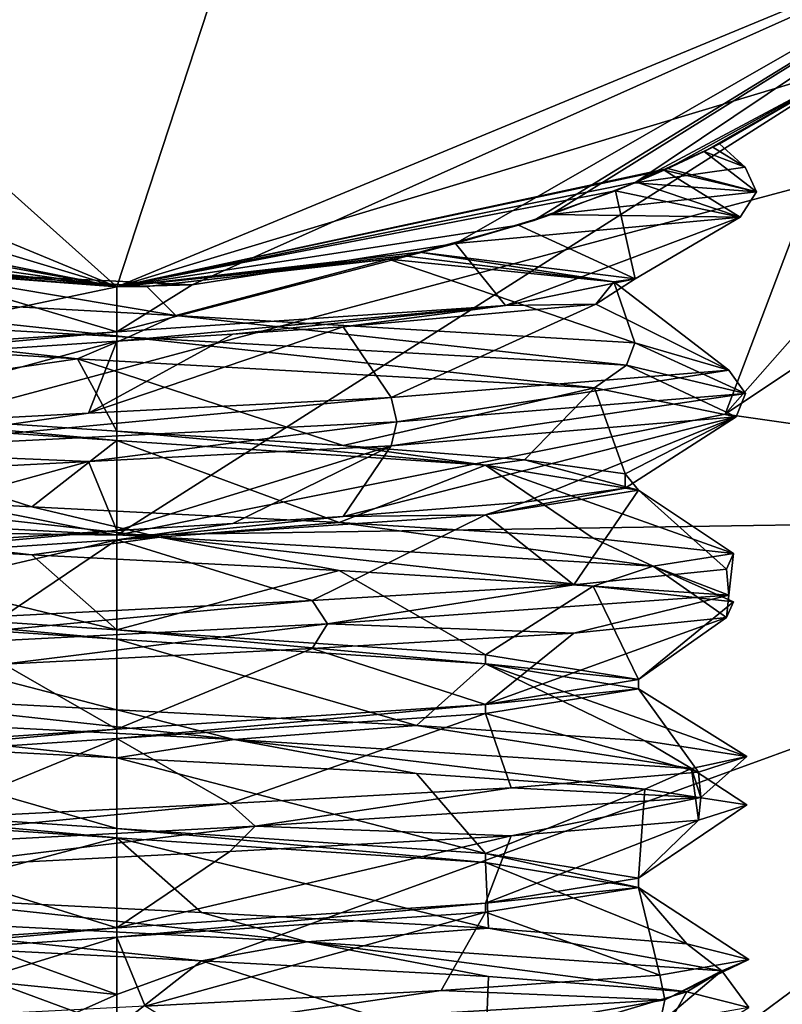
# Model space of a CAD drawing. Header units: millimetres. Extents: x -155 to 35, y -46 to 35.
# Tile 33 of 107: x -0.39 to 2.68, y -8.29 to -4.32. Entities that reach past the tile are written whole.
import ezdxf

# ---------------------------------------------------------------- set-up
doc = ezdxf.new("R2010")
doc.units = ezdxf.units.MM
doc.header["$LTSCALE"] = 65.185185
for name, color, linetype in [('126', 7, 'CONTINUOUS'), ('127', 7, 'CONTINUOUS'), ('133', 7, 'CONTINUOUS'), ('134', 7, 'CONTINUOUS'), ('135', 7, 'CONTINUOUS'), ('141', 7, 'CONTINUOUS'), ('142', 7, 'CONTINUOUS'), ('157', 7, 'CONTINUOUS'), ('158', 7, 'CONTINUOUS'), ('159', 7, 'CONTINUOUS'), ('160', 7, 'CONTINUOUS'), ('161', 7, 'CONTINUOUS'), ('162', 7, 'CONTINUOUS'), ('361', 7, 'CONTINUOUS'), ('362', 7, 'CONTINUOUS'), ('392', 7, 'CONTINUOUS'), ('393', 7, 'CONTINUOUS'), ('395', 7, 'CONTINUOUS'), ('396', 7, 'CONTINUOUS'), ('397', 7, 'CONTINUOUS'), ('398', 7, 'CONTINUOUS'), ('401', 7, 'CONTINUOUS'), ('403', 7, 'CONTINUOUS')]:
    doc.layers.add(name, color=color, linetype=linetype)

msp = doc.modelspace()

# ---------------------------------------------------------------- linework, layer by layer
at = {"layer": '126', "linetype": 'CONTINUOUS'}
for points in [[(4.5255, -4.5255, 47.5), (5.303, -6.3199, 47.5), (2.4492, -5.9128, 47.5), (4.5255, -4.5255, 47.5)], [(0, -6.4, 47.5), (-5.303, -6.3199, 47.5), (-2.4492, -5.9128, 47.5), (0, -6.4, 47.5)], [(2.4492, -5.9128, 47.5), (5.303, -6.3199, 47.5), (0, -6.4, 47.5), (2.4492, -5.9128, 47.5)], [(0, -8.25, 47.5), (-5.303, -6.3199, 47.5), (0, -6.4, 47.5), (0, -8.25, 47.5)], [(5.303, -6.3199, 47.5), (0, -8.25, 47.5), (0, -6.4, 47.5), (5.303, -6.3199, 47.5)]]:
    msp.add_3dface(points, dxfattribs=at)
at = {"layer": '127', "linetype": 'CONTINUOUS'}
for points in [[(21.4, 0, 94), (-21.4, 0, 94), (-18.5328, -10.7002, 94), (21.4, 0, 94)], [(18.5328, -10.7002, 94), (21.4, 0, 94), (-18.5328, -10.7002, 94), (18.5328, -10.7002, 94)]]:
    msp.add_3dface(points, dxfattribs=at)
at = {"layer": '133', "linetype": 'CONTINUOUS'}
for points in [[(0, -5.4, 48.5), (-2.4492, -5.9128, 47.5), (-2.985, -4.5, 48.5), (0, -5.4, 48.5)], [(2.4492, -5.9128, 47.5), (0, -6.4, 47.5), (2.985, -4.5, 48.5), (2.4492, -5.9128, 47.5)], [(2.985, -4.5, 48.5), (0, -6.4, 47.5), (0, -5.4, 48.5), (2.985, -4.5, 48.5)], [(4.5255, -4.5255, 47.5), (2.4492, -5.9128, 47.5), (3.6945, -4.5, 48.0777), (4.5255, -4.5255, 47.5)], [(3.6945, -4.5, 48.0777), (2.4492, -5.9128, 47.5), (2.985, -4.5, 48.5), (3.6945, -4.5, 48.0777)], [(0, -6.4, 47.5), (-2.4492, -5.9128, 47.5), (0, -5.4, 48.5), (0, -6.4, 47.5)]]:
    msp.add_3dface(points, dxfattribs=at)
at = {"layer": '134', "linetype": 'CONTINUOUS'}
for points in [[(-2.985, -4.5, 61), (-3.8184, -3.8184, 61), (0, -5.4, 66.5), (-2.985, -4.5, 61)], [(0, -5.4, 66.5), (-3.8184, -3.8184, 61), (-3.8184, -3.8184, 66.5), (0, -5.4, 66.5)], [(0, -5.4, 66.5), (3.8184, -3.8184, 66.5), (0.3043, -5.3914, 57.3533), (0, -5.4, 66.5)], [(0.3043, -5.3914, 57.3533), (3.8184, -3.8184, 66.5), (1.3633, -5.2251, 57.1512), (0.3043, -5.3914, 57.3533)], [(1.3633, -5.2251, 57.1512), (3.8184, -3.8184, 66.5), (1.679, -5.1323, 56.9822), (1.3633, -5.2251, 57.1512)], [(1.679, -5.1323, 56.9822), (3.8184, -3.8184, 66.5), (1.7494, -5.1088, 56.9234), (1.679, -5.1323, 56.9822)], [(1.7494, -5.1088, 56.9234), (3.8184, -3.8184, 66.5), (2.0861, -4.9808, 56.461), (1.7494, -5.1088, 56.9234)], [(3.8184, -3.8184, 66.5), (2.985, -4.5, 61), (2.0861, -4.9808, 56.461), (3.8184, -3.8184, 66.5)], [(0, -5.4, 48.5), (-2.985, -4.5, 48.5), (-0.8927, -5.3257, 52.83), (0, -5.4, 48.5)], [(-2.985, -4.5, 61), (0, -5.4, 66.5), (-2.0574, -4.9927, 55.4207), (-2.985, -4.5, 61)], [(2.985, -4.5, 48.5), (0, -5.4, 48.5), (2.2186, -4.9232, 53.6448), (2.985, -4.5, 48.5)], [(2.0861, -4.9808, 56.461), (2.985, -4.5, 61), (2.4004, -4.8372, 55.2975), (2.0861, -4.9808, 56.461)], [(2.3649, -4.8546, 54.0549), (2.985, -4.5, 48.5), (2.2186, -4.9232, 53.6448), (2.3649, -4.8546, 54.0549)], [(2.4274, -4.8237, 54.6802), (2.985, -4.5, 48.5), (2.3649, -4.8546, 54.0549), (2.4274, -4.8237, 54.6802)], [(2.4004, -4.8372, 55.2975), (2.985, -4.5, 61), (2.4274, -4.8237, 54.6802), (2.4004, -4.8372, 55.2975)], [(2.985, -4.5, 61), (2.985, -4.5, 48.5), (2.4274, -4.8237, 54.6802), (2.985, -4.5, 61)], [(2.2186, -4.9232, 53.6448), (0, -5.4, 48.5), (2.2036, -4.9299, 53.6201), (2.2186, -4.9232, 53.6448)], [(2.2036, -4.9299, 53.6201), (0, -5.4, 48.5), (2.0928, -4.978, 53.4843), (2.2036, -4.9299, 53.6201)], [(-2.0574, -4.9927, 55.4207), (0, -5.4, 66.5), (-1.888, -5.0592, 56.2844), (-2.0574, -4.9927, 55.4207)], [(2.0928, -4.978, 53.4843), (0, -5.4, 48.5), (2.0083, -5.0127, 53.4338), (2.0928, -4.978, 53.4843)], [(2.0083, -5.0127, 53.4338), (0, -5.4, 48.5), (1.6181, -5.1519, 53.362), (2.0083, -5.0127, 53.4338)], [(-1.888, -5.0592, 56.2844), (0, -5.4, 66.5), (-1.5122, -5.184, 57.0493), (-1.888, -5.0592, 56.2844)], [(1.6181, -5.1519, 53.362), (0, -5.4, 48.5), (1.2194, -5.2605, 53.2903), (1.6181, -5.1519, 53.362)], [(-1.5122, -5.184, 57.0493), (0, -5.4, 66.5), (-1.2165, -5.2612, 57.2978), (-1.5122, -5.184, 57.0493)], [(-1.2165, -5.2612, 57.2978), (0, -5.4, 66.5), (-1.1933, -5.2665, 57.3097), (-1.2165, -5.2612, 57.2978)], [(0, -5.4, 66.5), (-0.8134, -5.3384, 57.4134), (-1.1933, -5.2665, 57.3097), (0, -5.4, 66.5)], [(1.2194, -5.2605, 53.2903), (0, -5.4, 48.5), (1.1571, -5.2746, 53.2476), (1.2194, -5.2605, 53.2903)], [(1.1571, -5.2746, 53.2476), (0, -5.4, 48.5), (1.0936, -5.2881, 53.2072), (1.1571, -5.2746, 53.2476)], [(1.0936, -5.2881, 53.2072), (0, -5.4, 48.5), (0.1206, -5.3987, 52.6303), (1.0936, -5.2881, 53.2072)], [(0.1206, -5.3987, 52.6303), (0, -5.4, 48.5), (-0.8927, -5.3257, 52.83), (0.1206, -5.3987, 52.6303)], [(-0.8134, -5.3384, 57.4134), (0, -5.4, 66.5), (0.3043, -5.3914, 57.3533), (-0.8134, -5.3384, 57.4134)]]:
    msp.add_3dface(points, dxfattribs=at)
at = {"layer": '135', "linetype": 'CONTINUOUS'}
for points in [[(0, -5.4, 66.5), (-3.8184, -3.8184, 66.5), (-2.238, -3.3955, 66.8573), (0, -5.4, 66.5)], [(0.4986, -3.8786, 66.8991), (0, -5.4, 66.5), (-2.238, -3.3955, 66.8573), (0.4986, -3.8786, 66.8991)], [(3.8184, -3.8184, 66.5), (0, -5.4, 66.5), (0.4986, -3.8786, 66.8991), (3.8184, -3.8184, 66.5)]]:
    msp.add_3dface(points, dxfattribs=at)
at = {"layer": '141', "linetype": 'CONTINUOUS'}
for points in [[(0, -6.0184, 52.9), (1.4849, -6.1184, 53.515), (0, -5.9816, 52.9), (0, -6.0184, 52.9)], [(0, -5.9816, 52.9), (1.4849, -6.1184, 53.515), (0.9112, -6.0388, 53.108), (0, -5.9816, 52.9)], [(0.9112, -6.0388, 53.108), (1.4849, -6.1184, 53.515), (1.6419, -6.0959, 53.6907), (0.9112, -6.0388, 53.108)], [(1.4849, -6.1184, 53.515), (2.1, -6.2184, 54.9998), (1.6419, -6.0959, 53.6907), (1.4849, -6.1184, 53.515)], [(1.6419, -6.0959, 53.6907), (2.1, -6.2184, 54.9998), (2.0473, -6.1531, 54.5327), (1.6419, -6.0959, 53.6907)], [(2.0473, -6.1531, 54.5327), (2.1, -6.2184, 54.9998), (2.0474, -6.2102, 55.4672), (2.0473, -6.1531, 54.5327)], [(2.1, -6.2184, 54.9998), (1.4851, -6.3184, 56.4847), (2.0474, -6.2102, 55.4672), (2.1, -6.2184, 54.9998)], [(2.0474, -6.2102, 55.4672), (1.4851, -6.3184, 56.4847), (1.6419, -6.2673, 56.3092), (2.0474, -6.2102, 55.4672)], [(1.6419, -6.2673, 56.3092), (1.4851, -6.3184, 56.4847), (0.9112, -6.3245, 56.892), (1.6419, -6.2673, 56.3092)], [(1.4851, -6.3184, 56.4847), (0, -6.4184, 57.1), (0.9112, -6.3245, 56.892), (1.4851, -6.3184, 56.4847)], [(0.9112, -6.3245, 56.892), (0, -6.4184, 57.1), (0.4673, -6.3531, 57.0473), (0.9112, -6.3245, 56.892)], [(0, -6.4184, 57.1), (0, -6.3816, 57.1), (0.4673, -6.3531, 57.0473), (0, -6.4184, 57.1)]]:
    msp.add_3dface(points, dxfattribs=at)
at = {"layer": '142', "linetype": 'CONTINUOUS'}
for points in [[(-1.4851, -5.6816, 56.4848), (0, -5.5816, 57.1), (-1.4849, -5.7184, 56.485), (-1.4851, -5.6816, 56.4848)], [(0, -5.5816, 57.1), (0, -5.6184, 57.1), (-1.4849, -5.7184, 56.485), (0, -5.5816, 57.1)], [(0, -6.0184, 52.9), (-1.4849, -5.8816, 53.5151), (-1.485, -5.9184, 53.5152), (0, -6.0184, 52.9)], [(0, -6.0184, 52.9), (0, -5.9816, 52.9), (-1.4849, -5.8816, 53.5151), (0, -6.0184, 52.9)]]:
    msp.add_3dface(points, dxfattribs=at)
at = {"layer": '157', "linetype": 'CONTINUOUS'}
for points in [[(1.1281, -5.9429, 57.3425), (-1.1669, -6.0593, 57.3234), (1.105, -5.8459, 57.2946), (1.1281, -5.9429, 57.3425)], [(1.105, -5.8459, 57.2946), (-1.1669, -6.0593, 57.3234), (-0.1143, -5.9087, 57.5442), (1.105, -5.8459, 57.2946)], [(-0.1143, -5.9087, 57.5442), (-1.1669, -6.0593, 57.3234), (-1.3062, -5.9716, 57.1863), (-0.1143, -5.9087, 57.5442)], [(-1.1669, -6.0593, 57.3234), (1.1281, -5.9429, 57.3425), (-0.1143, -6.1027, 57.5442), (-1.1669, -6.0593, 57.3234)], [(-0.1143, -6.1027, 57.5442), (1.1281, -5.9429, 57.3425), (1.105, -6.0398, 57.2946), (-0.1143, -6.1027, 57.5442)], [(-1.3062, -6.1656, 57.1863), (-1.1669, -6.0593, 57.3234), (-0.1143, -6.1027, 57.5442), (-1.3062, -6.1656, 57.1863)], [(-1.9494, -6.2921, 53.2796), (0.1727, -6.4085, 52.4057), (-1.497, -6.223, 52.9396), (-1.9494, -6.2921, 53.2796)], [(-1.497, -6.223, 52.9396), (0.1727, -6.4085, 52.4057), (-0.3419, -6.2859, 52.4763), (-1.497, -6.223, 52.9396)], [(0.1727, -6.4085, 52.4057), (-1.9494, -6.2921, 53.2796), (-0.3419, -6.4798, 52.4763), (0.1727, -6.4085, 52.4057)], [(-0.3419, -6.4798, 52.4763), (-1.9494, -6.2921, 53.2796), (-1.497, -6.417, 52.9396), (-0.3419, -6.4798, 52.4763)], [(-0.3419, -6.2859, 52.4763), (0.1727, -6.4085, 52.4057), (0.8949, -6.3487, 52.6156), (-0.3419, -6.2859, 52.4763)], [(0.1727, -6.4085, 52.4057), (2.1603, -6.5249, 53.5533), (0.8949, -6.3487, 52.6156), (0.1727, -6.4085, 52.4057)], [(0.8949, -6.3487, 52.6156), (2.1603, -6.5249, 53.5533), (1.9179, -6.4116, 53.3244), (0.8949, -6.3487, 52.6156)], [(0.8949, -6.5427, 52.6156), (0.1727, -6.4085, 52.4057), (-0.3419, -6.4798, 52.4763), (0.8949, -6.5427, 52.6156)], [(2.1603, -6.5249, 53.5533), (0.1727, -6.4085, 52.4057), (1.9179, -6.6056, 53.3244), (2.1603, -6.5249, 53.5533)], [(1.9179, -6.6056, 53.3244), (0.1727, -6.4085, 52.4057), (0.8949, -6.5427, 52.6156), (1.9179, -6.6056, 53.3244)], [(1.9179, -6.4116, 53.3244), (2.1603, -6.5249, 53.5533), (2.4829, -6.4744, 54.4333), (1.9179, -6.4116, 53.3244)], [(2.1603, -6.5249, 53.5533), (2.4646, -6.6413, 55.8281), (2.4829, -6.4744, 54.4333), (2.1603, -6.5249, 53.5533)], [(2.4829, -6.4744, 54.4333), (2.4646, -6.6413, 55.8281), (2.455, -6.5373, 55.6775), (2.4829, -6.4744, 54.4333)], [(2.455, -6.5373, 55.6775), (2.4646, -6.6413, 55.8281), (1.8408, -6.6002, 56.76), (2.455, -6.5373, 55.6775)], [(2.4829, -6.6684, 54.4333), (2.1603, -6.5249, 53.5533), (1.9179, -6.6056, 53.3244), (2.4829, -6.6684, 54.4333)], [(2.4646, -6.6413, 55.8281), (2.1603, -6.5249, 53.5533), (2.455, -6.7313, 55.6775), (2.4646, -6.6413, 55.8281)], [(2.455, -6.7313, 55.6775), (2.1603, -6.5249, 53.5533), (2.4829, -6.6684, 54.4333), (2.455, -6.7313, 55.6775)], [(1.8408, -6.6002, 56.76), (0.8485, -6.7577, 57.4576), (0.787, -6.663, 57.4221), (1.8408, -6.6002, 56.76)], [(2.4646, -6.6413, 55.8281), (0.8485, -6.7577, 57.4576), (1.8408, -6.6002, 56.76), (2.4646, -6.6413, 55.8281)], [(0.8485, -6.7577, 57.4576), (2.4646, -6.6413, 55.8281), (1.8408, -6.7941, 56.76), (0.8485, -6.7577, 57.4576)], [(1.8408, -6.7941, 56.76), (2.4646, -6.6413, 55.8281), (2.455, -6.7313, 55.6775), (1.8408, -6.7941, 56.76)], [(0.8485, -6.7577, 57.4576), (-1.4287, -6.8741, 57.1723), (0.787, -6.663, 57.4221), (0.8485, -6.7577, 57.4576)], [(0.787, -6.663, 57.4221), (-1.4287, -6.8741, 57.1723), (-0.4547, -6.7259, 57.5059), (0.787, -6.663, 57.4221)], [(-1.4287, -6.8741, 57.1723), (0.8485, -6.7577, 57.4576), (-0.4547, -6.9198, 57.5059), (-1.4287, -6.8741, 57.1723)], [(-0.4547, -6.9198, 57.5059), (0.8485, -6.7577, 57.4576), (0.787, -6.857, 57.4221), (-0.4547, -6.9198, 57.5059)], [(0.787, -6.857, 57.4221), (0.8485, -6.7577, 57.4576), (1.8408, -6.7941, 56.76), (0.787, -6.857, 57.4221)], [(-1.7365, -7.1069, 53.0649), (0.4727, -7.2233, 52.4433), (-1.2068, -7.0402, 52.7573), (-1.7365, -7.1069, 53.0649)], [(-1.2068, -7.0402, 52.7573), (0.4727, -7.2233, 52.4433), (0, -7.103, 52.4532), (-1.2068, -7.0402, 52.7573)], [(0.4727, -7.2233, 52.4433), (-1.7365, -7.1069, 53.0649), (0, -7.297, 52.4532), (0.4727, -7.2233, 52.4433)], [(0, -7.297, 52.4532), (-1.7365, -7.1069, 53.0649), (-1.2068, -7.2341, 52.7573), (0, -7.297, 52.4532)], [(0, -7.103, 52.4532), (0.4727, -7.2233, 52.4433), (1.2068, -7.1659, 52.7573), (0, -7.103, 52.4532)], [(0.4727, -7.2233, 52.4433), (2.3137, -7.3397, 53.8139), (1.2068, -7.1659, 52.7573), (0.4727, -7.2233, 52.4433)], [(1.2068, -7.1659, 52.7573), (2.3137, -7.3397, 53.8139), (2.1255, -7.2287, 53.597), (1.2068, -7.1659, 52.7573)], [(1.2068, -7.3598, 52.7573), (0.4727, -7.2233, 52.4433), (0, -7.297, 52.4532), (1.2068, -7.3598, 52.7573)], [(2.3137, -7.3397, 53.8139), (0.4727, -7.2233, 52.4433), (2.1255, -7.4227, 53.597), (2.3137, -7.3397, 53.8139)], [(2.1255, -7.4227, 53.597), (0.4727, -7.2233, 52.4433), (1.2068, -7.3598, 52.7573), (2.1255, -7.4227, 53.597)], [(2.1255, -7.2287, 53.597), (2.3137, -7.3397, 53.8139), (2.5365, -7.2916, 54.7717), (2.1255, -7.2287, 53.597)], [(2.3137, -7.3397, 53.8139), (2.3518, -7.4561, 56.1086), (2.5365, -7.2916, 54.7717), (2.3137, -7.3397, 53.8139)], [(2.5365, -7.2916, 54.7717), (2.3518, -7.4561, 56.1086), (2.3418, -7.3544, 56.001), (2.5365, -7.2916, 54.7717)], [(2.3418, -7.3544, 56.001), (2.3518, -7.4561, 56.1086), (1.5879, -7.4173, 56.9912), (2.3418, -7.3544, 56.001)], [(2.5365, -7.4856, 54.7717), (2.3137, -7.3397, 53.8139), (2.1255, -7.4227, 53.597), (2.5365, -7.4856, 54.7717)], [(2.3518, -7.4561, 56.1086), (2.3137, -7.3397, 53.8139), (2.3418, -7.5484, 56.001), (2.3518, -7.4561, 56.1086)], [(2.3418, -7.5484, 56.001), (2.3137, -7.3397, 53.8139), (2.5365, -7.4856, 54.7717), (2.3418, -7.5484, 56.001)], [(1.5879, -7.4173, 56.9912), (0.5575, -7.5725, 57.5395), (0.4547, -7.4802, 57.5059), (1.5879, -7.4173, 56.9912)], [(2.3518, -7.4561, 56.1086), (0.5575, -7.5725, 57.5395), (1.5879, -7.4173, 56.9912), (2.3518, -7.4561, 56.1086)], [(0.5575, -7.5725, 57.5395), (-1.6712, -7.6889, 56.9917), (0.4547, -7.4802, 57.5059), (0.5575, -7.5725, 57.5395)], [(0.4547, -7.4802, 57.5059), (-1.6712, -7.6889, 56.9917), (-0.787, -7.543, 57.4221), (0.4547, -7.4802, 57.5059)], [(0.5575, -7.5725, 57.5395), (2.3518, -7.4561, 56.1086), (1.5879, -7.6113, 56.9912), (0.5575, -7.5725, 57.5395)], [(1.5879, -7.6113, 56.9912), (2.3518, -7.4561, 56.1086), (2.3418, -7.5484, 56.001), (1.5879, -7.6113, 56.9912)], [(-1.6712, -7.6889, 56.9917), (0.5575, -7.5725, 57.5395), (-0.787, -7.737, 57.4221), (-1.6712, -7.6889, 56.9917)], [(-0.787, -7.737, 57.4221), (0.5575, -7.5725, 57.5395), (0.4547, -7.6741, 57.5059), (-0.787, -7.737, 57.4221)], [(0.4547, -7.6741, 57.5059), (0.5575, -7.5725, 57.5395), (1.5879, -7.6113, 56.9912), (0.4547, -7.6741, 57.5059)], [(-1.5001, -7.9217, 52.8764), (0.7664, -8.0381, 52.5155), (-0.8949, -7.8573, 52.6156), (-1.5001, -7.9217, 52.8764)], [(-0.8949, -7.8573, 52.6156), (0.7664, -8.0381, 52.5155), (0.3419, -7.9202, 52.4763), (-0.8949, -7.8573, 52.6156)], [(0.7664, -8.0381, 52.5155), (-1.5001, -7.9217, 52.8764), (0.3419, -8.1141, 52.4763), (0.7664, -8.0381, 52.5155)], [(0.3419, -8.1141, 52.4763), (-1.5001, -7.9217, 52.8764), (-0.8949, -8.0513, 52.6156), (0.3419, -8.1141, 52.4763)], [(0.3419, -7.9202, 52.4763), (0.7664, -8.0381, 52.5155), (1.497, -7.983, 52.9396), (0.3419, -7.9202, 52.4763)], [(0.7664, -8.0381, 52.5155), (2.4357, -8.1545, 54.0905), (1.497, -7.983, 52.9396), (0.7664, -8.0381, 52.5155)], [(1.497, -7.983, 52.9396), (2.4357, -8.1545, 54.0905), (2.2946, -8.0459, 53.895), (1.497, -7.983, 52.9396)], [(1.497, -8.177, 52.9396), (0.7664, -8.0381, 52.5155), (0.3419, -8.1141, 52.4763), (1.497, -8.177, 52.9396)], [(2.4357, -8.1545, 54.0905), (0.7664, -8.0381, 52.5155), (2.2946, -8.2398, 53.895), (2.4357, -8.1545, 54.0905)], [(2.2946, -8.2398, 53.895), (0.7664, -8.0381, 52.5155), (1.497, -8.177, 52.9396), (2.2946, -8.2398, 53.895)], [(2.2946, -8.0459, 53.895), (2.4357, -8.1545, 54.0905), (2.5442, -8.1087, 55.1143), (2.2946, -8.0459, 53.895)], [(2.5442, -8.1087, 55.1143), (2.2072, -8.2709, 56.3741), (2.1863, -8.1716, 56.3062), (2.5442, -8.1087, 55.1143)], [(2.4357, -8.1545, 54.0905), (2.2072, -8.2709, 56.3741), (2.5442, -8.1087, 55.1143), (2.4357, -8.1545, 54.0905)], [(2.2072, -8.2709, 56.3741), (2.4357, -8.1545, 54.0905), (2.1863, -8.3656, 56.3062), (2.2072, -8.2709, 56.3741)], [(2.1863, -8.3656, 56.3062), (2.4357, -8.1545, 54.0905), (2.5442, -8.3027, 55.1143), (2.1863, -8.3656, 56.3062)], [(2.5442, -8.3027, 55.1143), (2.4357, -8.1545, 54.0905), (2.2946, -8.2398, 53.895), (2.5442, -8.3027, 55.1143)], [(2.1863, -8.1716, 56.3062), (2.2072, -8.2709, 56.3741), (1.3062, -8.2344, 57.1863), (2.1863, -8.1716, 56.3062)], [(1.3062, -8.2344, 57.1863), (0.2589, -8.3873, 57.5871), (0.1143, -8.2973, 57.5442), (1.3062, -8.2344, 57.1863)], [(2.2072, -8.2709, 56.3741), (0.2589, -8.3873, 57.5871), (1.3062, -8.2344, 57.1863), (2.2072, -8.2709, 56.3741)], [(0.2589, -8.3873, 57.5871), (2.2072, -8.2709, 56.3741), (1.3062, -8.4284, 57.1863), (0.2589, -8.3873, 57.5871)], [(1.3062, -8.4284, 57.1863), (2.2072, -8.2709, 56.3741), (2.1863, -8.3656, 56.3062), (1.3062, -8.4284, 57.1863)]]:
    msp.add_3dface(points, dxfattribs=at)
at = {"layer": '158', "linetype": 'CONTINUOUS'}
for points in [[(0, -6.3816, 57.1), (-0.1143, -6.1027, 57.5442), (1.105, -6.0398, 57.2946), (0, -6.3816, 57.1)], [(0.4673, -6.3531, 57.0473), (0, -6.3816, 57.1), (1.105, -6.0398, 57.2946), (0.4673, -6.3531, 57.0473)], [(0.9112, -6.3245, 56.892), (0.4673, -6.3531, 57.0473), (1.105, -6.0398, 57.2946), (0.9112, -6.3245, 56.892)], [(-0.1143, -6.1027, 57.5442), (0, -6.3816, 57.1), (-1.4849, -6.4816, 56.485), (-0.1143, -6.1027, 57.5442)], [(-1.3062, -6.1656, 57.1863), (-0.1143, -6.1027, 57.5442), (-1.4849, -6.4816, 56.485), (-1.3062, -6.1656, 57.1863)], [(-0.3419, -6.4798, 52.4763), (-1.497, -6.417, 52.9396), (0, -6.7816, 52.9), (-0.3419, -6.4798, 52.4763)], [(0, -6.7816, 52.9), (-1.497, -6.417, 52.9396), (-1.485, -6.6816, 53.5152), (0, -6.7816, 52.9)], [(0.8949, -6.5427, 52.6156), (-0.3419, -6.4798, 52.4763), (0, -6.7816, 52.9), (0.8949, -6.5427, 52.6156)], [(1.4849, -6.8816, 53.515), (0.8949, -6.5427, 52.6156), (0, -6.7816, 52.9), (1.4849, -6.8816, 53.515)], [(1.9179, -6.6056, 53.3244), (0.8949, -6.5427, 52.6156), (1.4849, -6.8816, 53.515), (1.9179, -6.6056, 53.3244)], [(2.1, -6.9816, 54.9998), (1.9179, -6.6056, 53.3244), (1.4849, -6.8816, 53.515), (2.1, -6.9816, 54.9998)], [(2.4829, -6.6684, 54.4333), (1.9179, -6.6056, 53.3244), (2.1, -6.9816, 54.9998), (2.4829, -6.6684, 54.4333)], [(2.455, -6.7313, 55.6775), (2.4829, -6.6684, 54.4333), (2.1, -6.9816, 54.9998), (2.455, -6.7313, 55.6775)], [(1.8408, -6.7941, 56.76), (2.455, -6.7313, 55.6775), (1.4851, -7.0816, 56.4847), (1.8408, -6.7941, 56.76)], [(1.4851, -7.0816, 56.4847), (2.455, -6.7313, 55.6775), (2.1, -6.9816, 54.9998), (1.4851, -7.0816, 56.4847)], [(0.787, -6.857, 57.4221), (1.8408, -6.7941, 56.76), (1.4851, -7.0816, 56.4847), (0.787, -6.857, 57.4221)], [(-0.4547, -6.9198, 57.5059), (0.787, -6.857, 57.4221), (0, -7.1816, 57.1), (-0.4547, -6.9198, 57.5059)], [(0, -7.1816, 57.1), (0.787, -6.857, 57.4221), (1.4851, -7.0816, 56.4847), (0, -7.1816, 57.1)], [(-1.4849, -7.2816, 56.485), (-0.4547, -6.9198, 57.5059), (0, -7.1816, 57.1), (-1.4849, -7.2816, 56.485)], [(0, -7.5816, 52.9), (-1.2068, -7.2341, 52.7573), (-1.4848, -7.4816, 53.515), (0, -7.5816, 52.9)], [(0, -7.297, 52.4532), (-1.2068, -7.2341, 52.7573), (0, -7.5816, 52.9), (0, -7.297, 52.4532)], [(1.2068, -7.3598, 52.7573), (0, -7.297, 52.4532), (1.4849, -7.6816, 53.515), (1.2068, -7.3598, 52.7573)], [(1.4849, -7.6816, 53.515), (0, -7.297, 52.4532), (0, -7.5816, 52.9), (1.4849, -7.6816, 53.515)], [(2.1255, -7.4227, 53.597), (1.2068, -7.3598, 52.7573), (1.4849, -7.6816, 53.515), (2.1255, -7.4227, 53.597)], [(2.1, -7.7816, 54.9999), (2.1255, -7.4227, 53.597), (1.4849, -7.6816, 53.515), (2.1, -7.7816, 54.9999)], [(2.5365, -7.4856, 54.7717), (2.1255, -7.4227, 53.597), (2.1, -7.7816, 54.9999), (2.5365, -7.4856, 54.7717)], [(2.3418, -7.5484, 56.001), (2.5365, -7.4856, 54.7717), (2.1, -7.7816, 54.9999), (2.3418, -7.5484, 56.001)], [(1.5879, -7.6113, 56.9912), (2.3418, -7.5484, 56.001), (1.485, -7.8816, 56.4848), (1.5879, -7.6113, 56.9912)], [(1.485, -7.8816, 56.4848), (2.3418, -7.5484, 56.001), (2.1, -7.7816, 54.9999), (1.485, -7.8816, 56.4848)], [(0.4547, -7.6741, 57.5059), (1.5879, -7.6113, 56.9912), (0, -7.9816, 57.1), (0.4547, -7.6741, 57.5059)], [(0, -7.9816, 57.1), (1.5879, -7.6113, 56.9912), (1.485, -7.8816, 56.4848), (0, -7.9816, 57.1)], [(-0.787, -7.737, 57.4221), (0.4547, -7.6741, 57.5059), (0, -7.9816, 57.1), (-0.787, -7.737, 57.4221)], [(-1.4848, -8.0816, 56.4851), (-0.787, -7.737, 57.4221), (0, -7.9816, 57.1), (-1.4848, -8.0816, 56.4851)], [(0, -8.3816, 52.9), (-0.8949, -8.0513, 52.6156), (-1.485, -8.2816, 53.5152), (0, -8.3816, 52.9)], [(0.3419, -8.1141, 52.4763), (-0.8949, -8.0513, 52.6156), (0, -8.3816, 52.9), (0.3419, -8.1141, 52.4763)], [(1.4849, -8.4816, 53.515), (0.3419, -8.1141, 52.4763), (0, -8.3816, 52.9), (1.4849, -8.4816, 53.515)], [(1.497, -8.177, 52.9396), (0.3419, -8.1141, 52.4763), (1.4849, -8.4816, 53.515), (1.497, -8.177, 52.9396)], [(2.2946, -8.2398, 53.895), (1.497, -8.177, 52.9396), (1.4849, -8.4816, 53.515), (2.2946, -8.2398, 53.895)], [(2.1, -8.5816, 55), (2.2946, -8.2398, 53.895), (1.4849, -8.4816, 53.515), (2.1, -8.5816, 55)], [(2.5442, -8.3027, 55.1143), (2.2946, -8.2398, 53.895), (2.1, -8.5816, 55), (2.5442, -8.3027, 55.1143)]]:
    msp.add_3dface(points, dxfattribs=at)
at = {"layer": '159', "linetype": 'CONTINUOUS'}
for points in [[(1.105, -5.8459, 57.2946), (-0.1143, -5.9087, 57.5442), (0.9112, -5.5612, 56.892), (1.105, -5.8459, 57.2946)], [(0.9112, -5.5612, 56.892), (-0.1143, -5.9087, 57.5442), (0.4673, -5.5898, 57.0473), (0.9112, -5.5612, 56.892)], [(-0.1143, -5.9087, 57.5442), (0, -5.6184, 57.1), (0.4673, -5.5898, 57.0473), (-0.1143, -5.9087, 57.5442)], [(-1.4849, -5.7184, 56.485), (0, -5.6184, 57.1), (-1.3062, -5.9716, 57.1863), (-1.4849, -5.7184, 56.485)], [(0, -5.6184, 57.1), (-0.1143, -5.9087, 57.5442), (-1.3062, -5.9716, 57.1863), (0, -5.6184, 57.1)], [(-1.485, -5.9184, 53.5152), (-1.497, -6.223, 52.9396), (-0.3419, -6.2859, 52.4763), (-1.485, -5.9184, 53.5152)], [(0, -6.0184, 52.9), (-1.485, -5.9184, 53.5152), (-0.3419, -6.2859, 52.4763), (0, -6.0184, 52.9)], [(0, -6.0184, 52.9), (-0.3419, -6.2859, 52.4763), (0.8949, -6.3487, 52.6156), (0, -6.0184, 52.9)], [(1.4849, -6.1184, 53.515), (0, -6.0184, 52.9), (0.8949, -6.3487, 52.6156), (1.4849, -6.1184, 53.515)], [(1.4849, -6.1184, 53.515), (0.8949, -6.3487, 52.6156), (1.9179, -6.4116, 53.3244), (1.4849, -6.1184, 53.515)], [(2.1, -6.2184, 54.9998), (1.4849, -6.1184, 53.515), (2.4829, -6.4744, 54.4333), (2.1, -6.2184, 54.9998)], [(1.4849, -6.1184, 53.515), (1.9179, -6.4116, 53.3244), (2.4829, -6.4744, 54.4333), (1.4849, -6.1184, 53.515)], [(1.4851, -6.3184, 56.4847), (2.1, -6.2184, 54.9998), (1.8408, -6.6002, 56.76), (1.4851, -6.3184, 56.4847)], [(2.1, -6.2184, 54.9998), (2.455, -6.5373, 55.6775), (1.8408, -6.6002, 56.76), (2.1, -6.2184, 54.9998)], [(2.1, -6.2184, 54.9998), (2.4829, -6.4744, 54.4333), (2.455, -6.5373, 55.6775), (2.1, -6.2184, 54.9998)], [(0, -6.4184, 57.1), (1.4851, -6.3184, 56.4847), (0.787, -6.663, 57.4221), (0, -6.4184, 57.1)], [(1.4851, -6.3184, 56.4847), (1.8408, -6.6002, 56.76), (0.787, -6.663, 57.4221), (1.4851, -6.3184, 56.4847)], [(0, -6.4184, 57.1), (-0.4547, -6.7259, 57.5059), (-1.5879, -6.7887, 56.9912), (0, -6.4184, 57.1)], [(0, -6.4184, 57.1), (-1.5879, -6.7887, 56.9912), (-1.4849, -6.5184, 56.485), (0, -6.4184, 57.1)], [(0, -6.4184, 57.1), (0.787, -6.663, 57.4221), (-0.4547, -6.7259, 57.5059), (0, -6.4184, 57.1)], [(-1.2068, -7.0402, 52.7573), (0, -7.103, 52.4532), (-1.4848, -6.7184, 53.515), (-1.2068, -7.0402, 52.7573)], [(-1.4848, -6.7184, 53.515), (0, -7.103, 52.4532), (0, -6.8184, 52.9), (-1.4848, -6.7184, 53.515)], [(0, -7.103, 52.4532), (1.2068, -7.1659, 52.7573), (0, -6.8184, 52.9), (0, -7.103, 52.4532)], [(0, -6.8184, 52.9), (1.2068, -7.1659, 52.7573), (1.4849, -6.9184, 53.515), (0, -6.8184, 52.9)], [(1.2068, -7.1659, 52.7573), (2.1255, -7.2287, 53.597), (1.4849, -6.9184, 53.515), (1.2068, -7.1659, 52.7573)], [(2.1255, -7.2287, 53.597), (2.5365, -7.2916, 54.7717), (1.4849, -6.9184, 53.515), (2.1255, -7.2287, 53.597)], [(1.4849, -6.9184, 53.515), (2.5365, -7.2916, 54.7717), (2.1, -7.0184, 54.9999), (1.4849, -6.9184, 53.515)], [(2.1, -7.0184, 54.9999), (2.3418, -7.3544, 56.001), (1.485, -7.1184, 56.4848), (2.1, -7.0184, 54.9999)], [(2.5365, -7.2916, 54.7717), (2.3418, -7.3544, 56.001), (2.1, -7.0184, 54.9999), (2.5365, -7.2916, 54.7717)], [(1.485, -7.1184, 56.4848), (0.4547, -7.4802, 57.5059), (0, -7.2184, 57.1), (1.485, -7.1184, 56.4848)], [(1.5879, -7.4173, 56.9912), (0.4547, -7.4802, 57.5059), (1.485, -7.1184, 56.4848), (1.5879, -7.4173, 56.9912)], [(2.3418, -7.3544, 56.001), (1.5879, -7.4173, 56.9912), (1.485, -7.1184, 56.4848), (2.3418, -7.3544, 56.001)], [(0, -7.2184, 57.1), (-0.787, -7.543, 57.4221), (-1.4848, -7.3184, 56.4851), (0, -7.2184, 57.1)], [(0.4547, -7.4802, 57.5059), (-0.787, -7.543, 57.4221), (0, -7.2184, 57.1), (0.4547, -7.4802, 57.5059)], [(-1.485, -7.5184, 53.5152), (-0.8949, -7.8573, 52.6156), (0, -7.6184, 52.9), (-1.485, -7.5184, 53.5152)], [(-0.8949, -7.8573, 52.6156), (0.3419, -7.9202, 52.4763), (0, -7.6184, 52.9), (-0.8949, -7.8573, 52.6156)], [(0.3419, -7.9202, 52.4763), (1.497, -7.983, 52.9396), (0, -7.6184, 52.9), (0.3419, -7.9202, 52.4763)], [(0, -7.6184, 52.9), (1.497, -7.983, 52.9396), (1.4849, -7.7184, 53.515), (0, -7.6184, 52.9)], [(1.497, -7.983, 52.9396), (2.2946, -8.0459, 53.895), (1.4849, -7.7184, 53.515), (1.497, -7.983, 52.9396)], [(1.4849, -7.7184, 53.515), (2.2946, -8.0459, 53.895), (2.1, -7.8184, 55), (1.4849, -7.7184, 53.515)], [(2.1, -7.8184, 55), (2.1863, -8.1716, 56.3062), (1.4848, -7.9184, 56.485), (2.1, -7.8184, 55)], [(2.2946, -8.0459, 53.895), (2.5442, -8.1087, 55.1143), (2.1, -7.8184, 55), (2.2946, -8.0459, 53.895)], [(2.5442, -8.1087, 55.1143), (2.1863, -8.1716, 56.3062), (2.1, -7.8184, 55), (2.5442, -8.1087, 55.1143)], [(1.4848, -7.9184, 56.485), (0.1143, -8.2973, 57.5442), (0, -8.0184, 57.1), (1.4848, -7.9184, 56.485)], [(1.3062, -8.2344, 57.1863), (0.1143, -8.2973, 57.5442), (1.4848, -7.9184, 56.485), (1.3062, -8.2344, 57.1863)], [(2.1863, -8.1716, 56.3062), (1.3062, -8.2344, 57.1863), (1.4848, -7.9184, 56.485), (2.1863, -8.1716, 56.3062)], [(0, -8.0184, 57.1), (-1.105, -8.3602, 57.2946), (-1.4849, -8.1184, 56.485), (0, -8.0184, 57.1)], [(0.1143, -8.2973, 57.5442), (-1.105, -8.3602, 57.2946), (0, -8.0184, 57.1), (0.1143, -8.2973, 57.5442)]]:
    msp.add_3dface(points, dxfattribs=at)
at = {"layer": '160', "linetype": 'CONTINUOUS'}
for points in [[(-1.9936, -5.4887, 53.331), (0.0464, -5.6023, 52.4004), (-1.7784, -5.4046, 53.1769), (-1.9936, -5.4887, 53.331)], [(-1.7784, -5.4046, 53.1769), (0.0464, -5.6023, 52.4004), (0.2377, -5.5149, 52.4643), (-1.7784, -5.4046, 53.1769)], [(-0.1574, -5.6891, 52.4581), (-1.9936, -5.4887, 53.331), (-2.1152, -5.5722, 53.5815), (-0.1574, -5.6891, 52.4581)], [(0.0464, -5.6023, 52.4004), (-1.9936, -5.4887, 53.331), (-0.1574, -5.6891, 52.4581), (0.0464, -5.6023, 52.4004)], [(0.0464, -5.6023, 52.4004), (2.0519, -5.7158, 53.4032), (0.2377, -5.5149, 52.4643), (0.0464, -5.6023, 52.4004)], [(0.2377, -5.5149, 52.4643), (2.0519, -5.7158, 53.4032), (2.0862, -5.6252, 53.5392), (0.2377, -5.5149, 52.4643)], [(1.924, -5.806, 53.3314), (0.0464, -5.6023, 52.4004), (-0.1574, -5.6891, 52.4581), (1.924, -5.806, 53.3314)], [(2.0519, -5.7158, 53.4032), (0.0464, -5.6023, 52.4004), (1.924, -5.806, 53.3314), (2.0519, -5.7158, 53.4032)], [(2.0519, -5.7158, 53.4032), (2.5313, -5.8293, 55.5936), (2.0862, -5.6252, 53.5392), (2.0519, -5.7158, 53.4032)], [(2.0862, -5.6252, 53.5392), (2.5313, -5.8293, 55.5936), (2.4641, -5.7355, 55.6438), (2.0862, -5.6252, 53.5392)], [(1.1281, -5.9429, 57.3425), (1.105, -5.8459, 57.2946), (2.4641, -5.7355, 55.6438), (1.1281, -5.9429, 57.3425)], [(2.5313, -5.8293, 55.5936), (1.1281, -5.9429, 57.3425), (2.4641, -5.7355, 55.6438), (2.5313, -5.8293, 55.5936)], [(2.4941, -5.9229, 55.5154), (2.0519, -5.7158, 53.4032), (1.924, -5.806, 53.3314), (2.4941, -5.9229, 55.5154)], [(2.5313, -5.8293, 55.5936), (2.0519, -5.7158, 53.4032), (2.4941, -5.9229, 55.5154), (2.5313, -5.8293, 55.5936)], [(1.105, -6.0398, 57.2946), (1.1281, -5.9429, 57.3425), (2.5313, -5.8293, 55.5936), (1.105, -6.0398, 57.2946)], [(1.105, -6.0398, 57.2946), (2.5313, -5.8293, 55.5936), (2.4941, -5.9229, 55.5154), (1.105, -6.0398, 57.2946)]]:
    msp.add_3dface(points, dxfattribs=at)
at = {"layer": '161', "linetype": 'CONTINUOUS'}
for points in [[(2.0083, -5.0127, 53.4338), (1.6181, -5.1519, 53.362), (2.0872, -5.3675, 54.7681), (2.0083, -5.0127, 53.4338)], [(2.0083, -5.0127, 53.4338), (2.0872, -5.3675, 54.7681), (2.5093, -5.1189, 55.4354), (2.0083, -5.0127, 53.4338)], [(1.6181, -5.1519, 53.362), (1.2194, -5.2605, 53.2903), (2.0872, -5.3675, 54.7681), (1.6181, -5.1519, 53.362)], [(1.5647, -5.4746, 56.4006), (1.3633, -5.2251, 57.1512), (2.5093, -5.1189, 55.4354), (1.5647, -5.4746, 56.4006)], [(2.0872, -5.3675, 54.7681), (1.5647, -5.4746, 56.4006), (2.5093, -5.1189, 55.4354), (2.0872, -5.3675, 54.7681)], [(0.3043, -5.3914, 57.3533), (1.3633, -5.2251, 57.1512), (0, -5.5816, 57.1), (0.3043, -5.3914, 57.3533)], [(0, -5.5816, 57.1), (1.3633, -5.2251, 57.1512), (1.5647, -5.4746, 56.4006), (0, -5.5816, 57.1)], [(-0.8134, -5.3384, 57.4134), (0, -5.5816, 57.1), (-1.4851, -5.6816, 56.4848), (-0.8134, -5.3384, 57.4134)], [(-0.8134, -5.3384, 57.4134), (0.3043, -5.3914, 57.3533), (0, -5.5816, 57.1), (-0.8134, -5.3384, 57.4134)], [(-1.4849, -5.8816, 53.5151), (-0.1574, -5.6891, 52.4581), (-2.1152, -5.5722, 53.5815), (-1.4849, -5.8816, 53.5151)], [(-1.4849, -5.8816, 53.5151), (0, -5.9816, 52.9), (-0.1574, -5.6891, 52.4581), (-1.4849, -5.8816, 53.5151)], [(0, -5.9816, 52.9), (0.9112, -6.0388, 53.108), (-0.1574, -5.6891, 52.4581), (0, -5.9816, 52.9)], [(0.9112, -6.0388, 53.108), (1.924, -5.806, 53.3314), (-0.1574, -5.6891, 52.4581), (0.9112, -6.0388, 53.108)], [(0.9112, -6.0388, 53.108), (1.6419, -6.0959, 53.6907), (1.924, -5.806, 53.3314), (0.9112, -6.0388, 53.108)], [(1.6419, -6.0959, 53.6907), (2.0473, -6.1531, 54.5327), (1.924, -5.806, 53.3314), (1.6419, -6.0959, 53.6907)], [(2.0473, -6.1531, 54.5327), (2.4941, -5.9229, 55.5154), (1.924, -5.806, 53.3314), (2.0473, -6.1531, 54.5327)], [(1.6419, -6.2673, 56.3092), (0.9112, -6.3245, 56.892), (2.4941, -5.9229, 55.5154), (1.6419, -6.2673, 56.3092)], [(0.9112, -6.3245, 56.892), (1.105, -6.0398, 57.2946), (2.4941, -5.9229, 55.5154), (0.9112, -6.3245, 56.892)], [(2.0474, -6.2102, 55.4672), (1.6419, -6.2673, 56.3092), (2.4941, -5.9229, 55.5154), (2.0474, -6.2102, 55.4672)], [(2.0473, -6.1531, 54.5327), (2.0474, -6.2102, 55.4672), (2.4941, -5.9229, 55.5154), (2.0473, -6.1531, 54.5327)]]:
    msp.add_3dface(points, dxfattribs=at)
at = {"layer": '162', "linetype": 'CONTINUOUS'}
for points in [[(1.0936, -5.2881, 53.2072), (0.1206, -5.3987, 52.6303), (0.2377, -5.5149, 52.4643), (1.0936, -5.2881, 53.2072)], [(1.0936, -5.2881, 53.2072), (0.2377, -5.5149, 52.4643), (2.0862, -5.6252, 53.5392), (1.0936, -5.2881, 53.2072)], [(1.0936, -5.2881, 53.2072), (2.0862, -5.6252, 53.5392), (2.0011, -5.3792, 54.3633), (1.0936, -5.2881, 53.2072)], [(-0.8927, -5.3257, 52.83), (-1.7784, -5.4046, 53.1769), (0.2377, -5.5149, 52.4643), (-0.8927, -5.3257, 52.83)], [(0.1206, -5.3987, 52.6303), (-0.8927, -5.3257, 52.83), (0.2377, -5.5149, 52.4643), (0.1206, -5.3987, 52.6303)], [(2.0011, -5.3792, 54.3633), (2.4641, -5.7355, 55.6438), (1.9285, -5.4702, 55.8313), (2.0011, -5.3792, 54.3633)], [(2.0862, -5.6252, 53.5392), (2.4641, -5.7355, 55.6438), (2.0011, -5.3792, 54.3633), (2.0862, -5.6252, 53.5392)], [(1.105, -5.8459, 57.2946), (0.9112, -5.5612, 56.892), (1.9285, -5.4702, 55.8313), (1.105, -5.8459, 57.2946)], [(2.4641, -5.7355, 55.6438), (1.105, -5.8459, 57.2946), (1.9285, -5.4702, 55.8313), (2.4641, -5.7355, 55.6438)]]:
    msp.add_3dface(points, dxfattribs=at)
at = {"layer": '361', "linetype": 'CONTINUOUS'}
for points in [[(-4.0058, -7.8442, 51), (-5.303, -6.3199, 51), (0, -8.25, 51), (-4.0058, -7.8442, 51)], [(0, -10.25, 51), (5.303, -6.3199, 51), (4.0058, -7.8442, 51), (0, -10.25, 51)], [(5.303, -6.3199, 51), (0, -10.25, 51), (0, -8.25, 51), (5.303, -6.3199, 51)], [(-3.2821, -9.7103, 51), (-4.0058, -7.8442, 51), (0, -8.25, 51), (-3.2821, -9.7103, 51)], [(3.2821, -9.7103, 51), (0, -10.25, 51), (4.0058, -7.8442, 51), (3.2821, -9.7103, 51)], [(0, -10.25, 51), (-3.2821, -9.7103, 51), (0, -8.25, 51), (0, -10.25, 51)]]:
    msp.add_3dface(points, dxfattribs=at)
at = {"layer": '362', "linetype": 'CONTINUOUS'}
for points in [[(-5.303, -6.3199, 47.5), (0, -8.25, 47.5), (-5.303, -6.3199, 51), (-5.303, -6.3199, 47.5)], [(-5.303, -6.3199, 51), (0, -8.25, 47.5), (0, -8.25, 51), (-5.303, -6.3199, 51)], [(0, -8.25, 47.5), (5.303, -6.3199, 47.5), (0, -8.25, 51), (0, -8.25, 47.5)], [(5.303, -6.3199, 47.5), (5.303, -6.3199, 51), (0, -8.25, 51), (5.303, -6.3199, 47.5)]]:
    msp.add_3dface(points, dxfattribs=at)
at = {"layer": '392', "linetype": 'CONTINUOUS'}
for points in [[(1.4849, -6.8816, 53.515), (0, -6.7816, 52.9), (1.4849, -6.9184, 53.515), (1.4849, -6.8816, 53.515)], [(0, -6.7816, 52.9), (0, -6.8184, 52.9), (1.4849, -6.9184, 53.515), (0, -6.7816, 52.9)], [(2.1, -6.9816, 54.9998), (1.4849, -6.8816, 53.515), (1.4849, -6.9184, 53.515), (2.1, -6.9816, 54.9998)], [(2.1, -6.9816, 54.9998), (1.4849, -6.9184, 53.515), (2.1, -7.0184, 54.9999), (2.1, -6.9816, 54.9998)], [(1.4851, -7.0816, 56.4847), (2.1, -7.0184, 54.9999), (1.485, -7.1184, 56.4848), (1.4851, -7.0816, 56.4847)], [(1.4851, -7.0816, 56.4847), (2.1, -6.9816, 54.9998), (2.1, -7.0184, 54.9999), (1.4851, -7.0816, 56.4847)], [(0, -7.1816, 57.1), (1.4851, -7.0816, 56.4847), (0, -7.2184, 57.1), (0, -7.1816, 57.1)], [(1.4851, -7.0816, 56.4847), (1.485, -7.1184, 56.4848), (0, -7.2184, 57.1), (1.4851, -7.0816, 56.4847)]]:
    msp.add_3dface(points, dxfattribs=at)
at = {"layer": '393', "linetype": 'CONTINUOUS'}
for points in [[(1.4849, -7.6816, 53.515), (0, -7.5816, 52.9), (1.4849, -7.7184, 53.515), (1.4849, -7.6816, 53.515)], [(0, -7.5816, 52.9), (0, -7.6184, 52.9), (1.4849, -7.7184, 53.515), (0, -7.5816, 52.9)], [(2.1, -7.7816, 54.9999), (1.4849, -7.6816, 53.515), (2.1, -7.8184, 55), (2.1, -7.7816, 54.9999)], [(1.4849, -7.6816, 53.515), (1.4849, -7.7184, 53.515), (2.1, -7.8184, 55), (1.4849, -7.6816, 53.515)], [(1.485, -7.8816, 56.4848), (2.1, -7.7816, 54.9999), (2.1, -7.8184, 55), (1.485, -7.8816, 56.4848)], [(1.485, -7.8816, 56.4848), (2.1, -7.8184, 55), (1.4848, -7.9184, 56.485), (1.485, -7.8816, 56.4848)], [(0, -7.9816, 57.1), (1.485, -7.8816, 56.4848), (0, -8.0184, 57.1), (0, -7.9816, 57.1)], [(1.485, -7.8816, 56.4848), (1.4848, -7.9184, 56.485), (0, -8.0184, 57.1), (1.485, -7.8816, 56.4848)]]:
    msp.add_3dface(points, dxfattribs=at)
at = {"layer": '395', "linetype": 'CONTINUOUS'}
for points in [[(1.2194, -5.2605, 53.2903), (1.1571, -5.2746, 53.2476), (2.0011, -5.3792, 54.3633), (1.2194, -5.2605, 53.2903)], [(2.0872, -5.3675, 54.7681), (1.2194, -5.2605, 53.2903), (2.0011, -5.3792, 54.3633), (2.0872, -5.3675, 54.7681)], [(1.1571, -5.2746, 53.2476), (1.0936, -5.2881, 53.2072), (2.0011, -5.3792, 54.3633), (1.1571, -5.2746, 53.2476)], [(1.5647, -5.4746, 56.4006), (2.0872, -5.3675, 54.7681), (1.9285, -5.4702, 55.8313), (1.5647, -5.4746, 56.4006)], [(2.0872, -5.3675, 54.7681), (2.0011, -5.3792, 54.3633), (1.9285, -5.4702, 55.8313), (2.0872, -5.3675, 54.7681)], [(0.9112, -5.5612, 56.892), (1.5647, -5.4746, 56.4006), (1.9285, -5.4702, 55.8313), (0.9112, -5.5612, 56.892)], [(0, -5.6184, 57.1), (0, -5.5816, 57.1), (1.5647, -5.4746, 56.4006), (0, -5.6184, 57.1)], [(0.4673, -5.5898, 57.0473), (0, -5.6184, 57.1), (1.5647, -5.4746, 56.4006), (0.4673, -5.5898, 57.0473)], [(0.9112, -5.5612, 56.892), (0.4673, -5.5898, 57.0473), (1.5647, -5.4746, 56.4006), (0.9112, -5.5612, 56.892)]]:
    msp.add_3dface(points, dxfattribs=at)
at = {"layer": '396', "linetype": 'CONTINUOUS'}
for points in [[(0, -6.3816, 57.1), (0, -6.4184, 57.1), (-1.4849, -6.5184, 56.485), (0, -6.3816, 57.1)], [(-1.4849, -6.4816, 56.485), (0, -6.3816, 57.1), (-1.4849, -6.5184, 56.485), (-1.4849, -6.4816, 56.485)], [(0, -6.7816, 52.9), (-1.485, -6.6816, 53.5152), (0, -6.8184, 52.9), (0, -6.7816, 52.9)], [(-1.485, -6.6816, 53.5152), (-1.4848, -6.7184, 53.515), (0, -6.8184, 52.9), (-1.485, -6.6816, 53.5152)]]:
    msp.add_3dface(points, dxfattribs=at)
at = {"layer": '397', "linetype": 'CONTINUOUS'}
for points in [[(-1.4849, -7.2816, 56.485), (0, -7.1816, 57.1), (-1.4848, -7.3184, 56.4851), (-1.4849, -7.2816, 56.485)], [(0, -7.1816, 57.1), (0, -7.2184, 57.1), (-1.4848, -7.3184, 56.4851), (0, -7.1816, 57.1)], [(-1.4848, -7.4816, 53.515), (-1.485, -7.5184, 53.5152), (0, -7.6184, 52.9), (-1.4848, -7.4816, 53.515)], [(0, -7.5816, 52.9), (-1.4848, -7.4816, 53.515), (0, -7.6184, 52.9), (0, -7.5816, 52.9)]]:
    msp.add_3dface(points, dxfattribs=at)
at = {"layer": '398', "linetype": 'CONTINUOUS'}
for points in [[(-1.4848, -8.0816, 56.4851), (0, -7.9816, 57.1), (-1.4849, -8.1184, 56.485), (-1.4848, -8.0816, 56.4851)], [(0, -7.9816, 57.1), (0, -8.0184, 57.1), (-1.4849, -8.1184, 56.485), (0, -7.9816, 57.1)], [(0, -8.3816, 52.9), (-1.485, -8.2816, 53.5152), (0, -8.4184, 52.9), (0, -8.3816, 52.9)], [(-1.485, -8.2816, 53.5152), (-1.485, -8.3184, 53.5152), (0, -8.4184, 52.9), (-1.485, -8.2816, 53.5152)]]:
    msp.add_3dface(points, dxfattribs=at)
at = {"layer": '401', "linetype": 'CONTINUOUS'}
for points in [[(2.3649, -4.8546, 54.0549), (2.2186, -4.9232, 53.6448), (2.5763, -5.0172, 55.3502), (2.3649, -4.8546, 54.0549)], [(2.3649, -4.8546, 54.0549), (2.5763, -5.0172, 55.3502), (2.5299, -4.9177, 55.2932), (2.3649, -4.8546, 54.0549)], [(2.5763, -5.0172, 55.3502), (2.0861, -4.9808, 56.461), (2.5299, -4.9177, 55.2932), (2.5763, -5.0172, 55.3502)], [(2.2036, -4.9299, 53.6201), (2.0928, -4.978, 53.4843), (2.5093, -5.1189, 55.4354), (2.2036, -4.9299, 53.6201)], [(2.2186, -4.9232, 53.6448), (2.2036, -4.9299, 53.6201), (2.5763, -5.0172, 55.3502), (2.2186, -4.9232, 53.6448)], [(2.2036, -4.9299, 53.6201), (2.5093, -5.1189, 55.4354), (2.5763, -5.0172, 55.3502), (2.2036, -4.9299, 53.6201)], [(1.7494, -5.1088, 56.9234), (2.0861, -4.9808, 56.461), (2.5763, -5.0172, 55.3502), (1.7494, -5.1088, 56.9234)], [(2.0928, -4.978, 53.4843), (2.0083, -5.0127, 53.4338), (2.5093, -5.1189, 55.4354), (2.0928, -4.978, 53.4843)], [(2.5093, -5.1189, 55.4354), (1.7494, -5.1088, 56.9234), (2.5763, -5.0172, 55.3502), (2.5093, -5.1189, 55.4354)], [(1.3633, -5.2251, 57.1512), (1.679, -5.1323, 56.9822), (1.7494, -5.1088, 56.9234), (1.3633, -5.2251, 57.1512)], [(1.3633, -5.2251, 57.1512), (1.7494, -5.1088, 56.9234), (2.5093, -5.1189, 55.4354), (1.3633, -5.2251, 57.1512)]]:
    msp.add_3dface(points, dxfattribs=at)
at = {"layer": '403', "linetype": 'CONTINUOUS'}
for points in [[(2.0861, -4.9808, 56.461), (2.4004, -4.8372, 55.2975), (2.5299, -4.9177, 55.2932), (2.0861, -4.9808, 56.461)], [(2.4274, -4.8237, 54.6802), (2.3649, -4.8546, 54.0549), (2.5299, -4.9177, 55.2932), (2.4274, -4.8237, 54.6802)], [(2.4004, -4.8372, 55.2975), (2.4274, -4.8237, 54.6802), (2.5299, -4.9177, 55.2932), (2.4004, -4.8372, 55.2975)]]:
    msp.add_3dface(points, dxfattribs=at)

doc.saveas('drawing.dxf')
